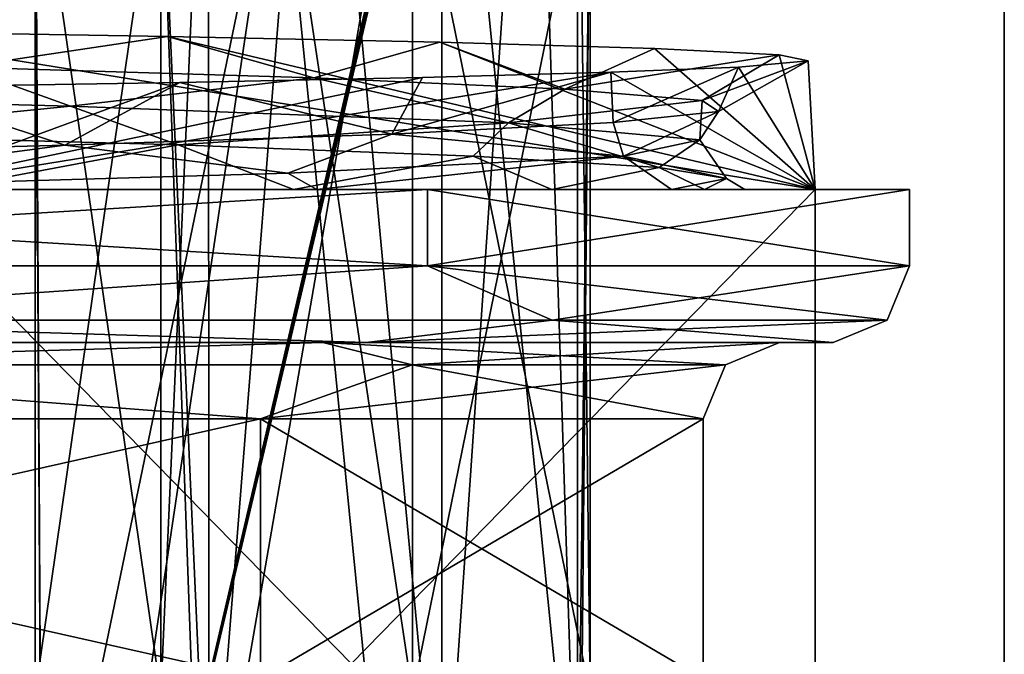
# Model space of a CAD drawing. Header units: millimetres. Extents: x -155 to 35, y -48 to 35.
# Tile 160 of 256: x -114.66 to -111.44, y -44.22 to -42.15. Entities that reach past the tile are written whole.
import ezdxf

# ---------------------------------------------------------------- set-up
doc = ezdxf.new("R2010")
doc.units = ezdxf.units.MM
doc.header["$LTSCALE"] = 65.185185
for name, color, linetype in [('1145', 7, 'CONTINUOUS'), ('1270', 7, 'CONTINUOUS'), ('1281', 7, 'CONTINUOUS'), ('1302', 7, 'CONTINUOUS'), ('1339', 7, 'CONTINUOUS'), ('1340', 7, 'CONTINUOUS'), ('1370', 7, 'CONTINUOUS'), ('1402', 7, 'CONTINUOUS'), ('1456', 7, 'CONTINUOUS'), ('1461', 7, 'CONTINUOUS'), ('1495', 7, 'CONTINUOUS'), ('1497', 7, 'CONTINUOUS'), ('1499', 7, 'CONTINUOUS'), ('1525', 7, 'CONTINUOUS'), ('1619', 7, 'CONTINUOUS'), ('1640', 7, 'CONTINUOUS'), ('1685', 7, 'CONTINUOUS'), ('1697', 7, 'CONTINUOUS'), ('1746', 7, 'CONTINUOUS'), ('65', 7, 'CONTINUOUS'), ('682', 7, 'CONTINUOUS'), ('75', 7, 'CONTINUOUS'), ('76', 7, 'CONTINUOUS'), ('785', 7, 'CONTINUOUS'), ('987', 7, 'CONTINUOUS')]:
    doc.layers.add(name, color=color, linetype=linetype)

msp = doc.modelspace()

# ---------------------------------------------------------------- linework, layer by layer
at = {"layer": '1145', "color": 7, "linetype": 'CONTINUOUS', "true_color": 0xe0f2ff}
for points in [[(-116.5587, -42.3743, 238.2412), (-114.4929, -42.4282, 239.7849), (-115.4117, -42.5189, 238.8762), (-116.5587, -42.3743, 238.2412)], [(-114.4929, -42.4282, 239.7849), (-114.1415, -42.5542, 240.0775), (-115.4117, -42.5189, 238.8762), (-114.4929, -42.4282, 239.7849)], [(-114.4929, -42.4282, 239.7849), (-113.0608, -42.4828, 241.9388), (-114.1415, -42.5542, 240.0775), (-114.4929, -42.4282, 239.7849)], [(-113.0608, -42.4828, 241.9388), (-113.1763, -42.5909, 241.5374), (-114.1415, -42.5542, 240.0775), (-113.0608, -42.4828, 241.9388)], [(-113.0608, -42.4828, 241.9388), (-112.5685, -42.6282, 243.1763), (-113.1763, -42.5909, 241.5374), (-113.0608, -42.4828, 241.9388)], [(-113.0608, -42.4828, 241.9388), (-112.4362, -42.5377, 244.4404), (-112.5685, -42.6282, 243.1763), (-113.0608, -42.4828, 241.9388)], [(-112.4362, -42.5377, 244.4404), (-112.6854, -42.5911, 247.0051), (-112.3485, -42.6642, 244.9103), (-112.4362, -42.5377, 244.4404)], [(-112.4362, -42.5377, 244.4404), (-112.3485, -42.6642, 244.9103), (-112.5685, -42.6282, 243.1763), (-112.4362, -42.5377, 244.4404)], [(-112.6854, -42.5911, 247.0051), (-113.7827, -42.6467, 249.3439), (-113.6879, -42.7, 249.2273), (-112.6854, -42.5911, 247.0051)], [(-112.5287, -42.7, 246.6532), (-112.6854, -42.5911, 247.0051), (-113.6879, -42.7, 249.2273), (-112.5287, -42.7, 246.6532)], [(-112.6854, -42.5911, 247.0051), (-112.5287, -42.7, 246.6532), (-112.3485, -42.6642, 244.9103), (-112.6854, -42.5911, 247.0051)], [(-113.7827, -42.6467, 249.3439), (-115.6049, -42.7, 251.1813), (-113.6879, -42.7, 249.2273), (-113.7827, -42.6467, 249.3439)]]:
    msp.add_3dface(points, dxfattribs=at)
at = {"layer": '1270', "color": 7, "linetype": 'CONTINUOUS', "true_color": 0xe0f2ff}
for points in [[(-117.4506, -42.95, 252.8462), (-113.3256, -42.95, 249.8492), (-117.4506, -42.7, 252.8462), (-117.4506, -42.95, 252.8462)], [(-117.4506, -42.7, 252.8462), (-113.3256, -42.95, 249.8492), (-113.3257, -42.7, 249.8493), (-117.4506, -42.7, 252.8462)], [(-113.3256, -42.95, 249.8492), (-111.75, -42.95, 245), (-113.3257, -42.7, 249.8493), (-113.3256, -42.95, 249.8492)], [(-113.3257, -42.7, 249.8493), (-111.75, -42.95, 245), (-111.75, -42.7, 245), (-113.3257, -42.7, 249.8493)]]:
    msp.add_3dface(points, dxfattribs=at)
at = {"layer": '1281', "color": 7, "linetype": 'CONTINUOUS', "true_color": 0xe0f2ff}
for points in [[(-112.7941, -44.35, 246), (-112.7941, -41.5, 246), (-113.375, -44.35, 246), (-112.7941, -44.35, 246)], [(-113.375, -44.35, 246), (-112.7941, -41.5, 246), (-113.375, -41.5, 246), (-113.375, -44.35, 246)]]:
    msp.add_3dface(points, dxfattribs=at)
at = {"layer": '1302', "color": 7, "linetype": 'CONTINUOUS', "true_color": 0xe0f2ff}
for points in [[(-114.0414, -40.8652, 240.8262), (-114.0407, -45, 240.8272), (-113.6908, -40.6, 241.3778), (-114.0414, -40.8652, 240.8262)], [(-114.0407, -45, 240.8272), (-113.2788, -45, 242.216), (-113.6908, -40.6, 241.3778), (-114.0407, -45, 240.8272)], [(-113.6908, -40.6, 241.3778), (-113.2788, -45, 242.216), (-113.2788, -40.6, 242.216), (-113.6908, -40.6, 241.3778)], [(-113.2788, -45, 242.216), (-112.8355, -45, 243.7367), (-113.2788, -40.6, 242.216), (-113.2788, -45, 242.216)], [(-113.2788, -40.6, 242.216), (-112.8355, -45, 243.7367), (-112.9775, -40.6, 243.1), (-113.2788, -40.6, 242.216)], [(-112.9775, -40.6, 243.1), (-112.8355, -45, 243.7367), (-112.8353, -40.8652, 243.7379), (-112.9775, -40.6, 243.1)], [(-114.0414, -40.8652, 240.8262), (-114.1975, -41.5, 240.6117), (-114.0407, -45, 240.8272), (-114.0414, -40.8652, 240.8262)], [(-112.8353, -40.8652, 243.7379), (-112.8355, -45, 243.7367), (-112.7941, -44.35, 244), (-112.8353, -40.8652, 243.7379)], [(-112.7941, -41.5, 244), (-112.8353, -40.8652, 243.7379), (-112.7941, -44.35, 244), (-112.7941, -41.5, 244)], [(-114.1975, -44.35, 240.6117), (-114.0407, -45.85, 240.8272), (-114.1975, -41.5, 240.6117), (-114.1975, -44.35, 240.6117)], [(-114.0407, -45.85, 240.8272), (-114.0407, -45, 240.8272), (-114.1975, -41.5, 240.6117), (-114.0407, -45.85, 240.8272)]]:
    msp.add_3dface(points, dxfattribs=at)
at = {"layer": '1339', "color": 7, "linetype": 'CONTINUOUS', "true_color": 0xe0f2ff}
for points in [[(-114.6075, -41.45, 241.0237), (-114.5796, -46.6, 241.0618), (-114.6083, -44.35, 241.0226), (-114.6075, -41.45, 241.0237)], [(-114.6081, -41.475, 241.0228), (-114.6075, -41.45, 241.0237), (-114.6083, -44.35, 241.0226), (-114.6081, -41.475, 241.0228)], [(-114.5796, -46.6, 241.0618), (-114.6075, -41.45, 241.0237), (-113.81, -41.45, 242.436), (-114.5796, -46.6, 241.0618)], [(-113.3753, -41.45, 243.9986), (-114.5796, -46.6, 241.0618), (-113.81, -41.45, 242.436), (-113.3753, -41.45, 243.9986)], [(-114.5796, -46.6, 241.0618), (-113.3753, -41.45, 243.9986), (-113.3751, -41.475, 243.9997), (-114.5796, -46.6, 241.0618)], [(-114.6083, -41.5, 241.0226), (-114.6081, -41.475, 241.0228), (-114.6083, -44.35, 241.0226), (-114.6083, -41.5, 241.0226)], [(-113.375, -41.5, 244), (-114.5796, -46.6, 241.0618), (-113.3751, -41.475, 243.9997), (-113.375, -41.5, 244)], [(-113.375, -44.35, 244), (-114.5796, -46.6, 241.0618), (-113.375, -41.5, 244), (-113.375, -44.35, 244)]]:
    msp.add_3dface(points, dxfattribs=at)
at = {"layer": '1340', "color": 7, "linetype": 'CONTINUOUS', "true_color": 0xe0f2ff}
for points in [[(-117.581, -43.2, 252.4417), (-116.1759, -43.2732, 251.6236), (-113.6679, -43.2, 249.5973), (-117.581, -43.2, 252.4417)], [(-116.1759, -43.2732, 251.6236), (-113.3764, -43.2732, 248.8241), (-113.6679, -43.2, 249.5973), (-116.1759, -43.2732, 251.6236)], [(-113.3764, -43.2732, 248.8241), (-112.3518, -43.2732, 245), (-113.6679, -43.2, 249.5973), (-113.3764, -43.2732, 248.8241)], [(-112.3518, -43.2732, 245), (-112.175, -43.2, 245), (-113.6679, -43.2, 249.5973), (-112.3518, -43.2732, 245)], [(-117.6592, -43.45, 252.2043), (-113.8717, -43.45, 249.4525), (-116.1759, -43.2732, 251.6236), (-117.6592, -43.45, 252.2043)], [(-116.1759, -43.2732, 251.6236), (-113.8717, -43.45, 249.4525), (-113.3764, -43.2732, 248.8241), (-116.1759, -43.2732, 251.6236)], [(-113.8717, -43.45, 249.4525), (-112.425, -43.45, 245), (-113.3764, -43.2732, 248.8241), (-113.8717, -43.45, 249.4525)], [(-113.3764, -43.2732, 248.8241), (-112.425, -43.45, 245), (-112.3518, -43.2732, 245), (-113.3764, -43.2732, 248.8241)]]:
    msp.add_3dface(points, dxfattribs=at)
at = {"layer": '1370', "color": 7, "linetype": 'CONTINUOUS', "true_color": 0xe0f2ff}
for points in [[(-117.6592, -44.3, 252.2043), (-113.8717, -44.3, 249.4525), (-117.6592, -43.45, 252.2043), (-117.6592, -44.3, 252.2043)], [(-113.8717, -44.3, 249.4525), (-113.8717, -43.45, 249.4525), (-117.6592, -43.45, 252.2043), (-113.8717, -44.3, 249.4525)], [(-113.8717, -44.3, 249.4525), (-112.425, -44.3, 245), (-113.8717, -43.45, 249.4525), (-113.8717, -44.3, 249.4525)], [(-112.425, -44.3, 245), (-112.425, -43.45, 245), (-113.8717, -43.45, 249.4525), (-112.425, -44.3, 245)]]:
    msp.add_3dface(points, dxfattribs=at)
at = {"layer": '1402', "color": 7, "linetype": 'CONTINUOUS', "true_color": 0xe0f2ff}
for points in [[(-117.4506, -42.95, 237.1538), (-113.3256, -42.95, 240.1508), (-115.9116, -43.1268, 237.9187), (-117.4506, -42.95, 237.1538)], [(-115.9116, -43.1268, 237.9187), (-113.3256, -42.95, 240.1508), (-112.9187, -43.1268, 240.9116), (-115.9116, -43.1268, 237.9187)], [(-113.3256, -42.95, 240.1508), (-111.75, -42.95, 245), (-112.9187, -43.1268, 240.9116), (-113.3256, -42.95, 240.1508)], [(-112.9187, -43.1268, 240.9116), (-111.75, -42.95, 245), (-111.8232, -43.1268, 245), (-112.9187, -43.1268, 240.9116)], [(-117.5269, -43.2, 237.3919), (-115.9116, -43.1268, 237.9187), (-113.5263, -43.2, 240.2999), (-117.5269, -43.2, 237.3919)], [(-115.9116, -43.1268, 237.9187), (-112.9187, -43.1268, 240.9116), (-113.5263, -43.2, 240.2999), (-115.9116, -43.1268, 237.9187)], [(-112.9187, -43.1268, 240.9116), (-111.8232, -43.1268, 245), (-113.5263, -43.2, 240.2999), (-112.9187, -43.1268, 240.9116)], [(-111.8232, -43.1268, 245), (-112, -43.2, 245), (-113.5263, -43.2, 240.2999), (-111.8232, -43.1268, 245)]]:
    msp.add_3dface(points, dxfattribs=at)
at = {"layer": '1456', "color": 7, "linetype": 'CONTINUOUS', "true_color": 0xe0f2ff}
for points in [[(-115.6049, -42.7, 251.1813), (-117.4506, -42.7, 252.8462), (-113.3257, -42.7, 249.8493), (-115.6049, -42.7, 251.1813)], [(-113.6879, -42.7, 249.2273), (-115.6049, -42.7, 251.1813), (-113.3257, -42.7, 249.8493), (-113.6879, -42.7, 249.2273)], [(-115.1509, -42.7, 238.3256), (-114.9181, -42.7, 238.8838), (-113.3257, -42.7, 240.1507), (-115.1509, -42.7, 238.3256)], [(-114.9181, -42.7, 238.8838), (-113.7644, -42.7, 240.1593), (-113.3257, -42.7, 240.1507), (-114.9181, -42.7, 238.8838)], [(-113.7644, -42.7, 240.1593), (-112.92, -42.7, 241.6484), (-113.3257, -42.7, 240.1507), (-113.7644, -42.7, 240.1593)], [(-112.5287, -42.7, 246.6532), (-113.6879, -42.7, 249.2273), (-111.75, -42.7, 245), (-112.5287, -42.7, 246.6532)], [(-113.6879, -42.7, 249.2273), (-113.3257, -42.7, 249.8493), (-111.75, -42.7, 245), (-113.6879, -42.7, 249.2273)], [(-112.92, -42.7, 241.6484), (-112.4201, -42.7, 243.2857), (-113.3257, -42.7, 240.1507), (-112.92, -42.7, 241.6484)], [(-112.4201, -42.7, 243.2857), (-111.75, -42.7, 245), (-113.3257, -42.7, 240.1507), (-112.4201, -42.7, 243.2857)], [(-112.2886, -42.7, 244.9893), (-112.5287, -42.7, 246.6532), (-111.75, -42.7, 245), (-112.2886, -42.7, 244.9893)], [(-112.4201, -42.7, 243.2857), (-112.2886, -42.7, 244.9893), (-111.75, -42.7, 245), (-112.4201, -42.7, 243.2857)]]:
    msp.add_3dface(points, dxfattribs=at)
at = {"layer": '1461', "color": 7, "linetype": 'CONTINUOUS', "true_color": 0xe0f2ff}
for points in [[(-114.1975, -44.35, 240.6117), (-114.1975, -41.5, 240.6117), (-114.6083, -44.35, 241.0226), (-114.1975, -44.35, 240.6117)], [(-114.1975, -41.5, 240.6117), (-114.6083, -41.5, 241.0226), (-114.6083, -44.35, 241.0226), (-114.1975, -41.5, 240.6117)]]:
    msp.add_3dface(points, dxfattribs=at)
at = {"layer": '1495', "color": 7, "linetype": 'CONTINUOUS', "true_color": 0xe0f2ff}
for points in [[(-113.3256, -42.95, 249.8492), (-117.4506, -42.95, 252.8462), (-115.9116, -43.1268, 252.0813), (-113.3256, -42.95, 249.8492)], [(-113.3256, -42.95, 249.8492), (-115.9116, -43.1268, 252.0813), (-112.9187, -43.1268, 249.0884), (-113.3256, -42.95, 249.8492)], [(-111.75, -42.95, 245), (-113.3256, -42.95, 249.8492), (-111.8232, -43.1268, 245), (-111.75, -42.95, 245)], [(-111.8232, -43.1268, 245), (-113.3256, -42.95, 249.8492), (-112.9187, -43.1268, 249.0884), (-111.8232, -43.1268, 245)], [(-117.527, -43.2, 252.6082), (-113.5263, -43.2, 249.7001), (-115.9116, -43.1268, 252.0813), (-117.527, -43.2, 252.6082)], [(-115.9116, -43.1268, 252.0813), (-113.5263, -43.2, 249.7001), (-112.9187, -43.1268, 249.0884), (-115.9116, -43.1268, 252.0813)], [(-113.5263, -43.2, 249.7001), (-112, -43.2, 245), (-112.9187, -43.1268, 249.0884), (-113.5263, -43.2, 249.7001)], [(-112, -43.2, 245), (-111.8232, -43.1268, 245), (-112.9187, -43.1268, 249.0884), (-112, -43.2, 245)]]:
    msp.add_3dface(points, dxfattribs=at)
at = {"layer": '1497', "color": 7, "linetype": 'CONTINUOUS', "true_color": 0xe0f2ff}
for points in [[(-113.8717, -44.3, 240.5475), (-117.6592, -44.3, 237.7957), (-113.8717, -43.45, 240.5475), (-113.8717, -44.3, 240.5475)], [(-113.8717, -43.45, 240.5475), (-117.6592, -44.3, 237.7957), (-117.6592, -43.45, 237.7957), (-113.8717, -43.45, 240.5475)], [(-112.425, -43.45, 245), (-112.425, -44.3, 245), (-113.8717, -44.3, 240.5475), (-112.425, -43.45, 245)], [(-112.425, -43.45, 245), (-113.8717, -44.3, 240.5475), (-113.8717, -43.45, 240.5475), (-112.425, -43.45, 245)]]:
    msp.add_3dface(points, dxfattribs=at)
at = {"layer": '1499', "color": 7, "linetype": 'CONTINUOUS', "true_color": 0xe0f2ff}
for points in [[(-114.1975, -44.35, 249.3883), (-114.6083, -44.35, 248.9774), (-114.6083, -41.5, 248.9774), (-114.1975, -44.35, 249.3883)], [(-114.1975, -44.35, 249.3883), (-114.6083, -41.5, 248.9774), (-114.1975, -41.5, 249.3883), (-114.1975, -44.35, 249.3883)]]:
    msp.add_3dface(points, dxfattribs=at)
at = {"layer": '1525', "color": 7, "linetype": 'CONTINUOUS', "true_color": 0xe0f2ff}
for points in [[(-114.5796, -46.6, 248.9382), (-114.6075, -41.45, 248.9763), (-114.6081, -41.475, 248.9772), (-114.5796, -46.6, 248.9382)], [(-113.81, -41.45, 247.564), (-114.6075, -41.45, 248.9763), (-114.5796, -46.6, 248.9382), (-113.81, -41.45, 247.564)], [(-113.3, -46.6, 245), (-113.81, -41.45, 247.564), (-114.5796, -46.6, 248.9382), (-113.3, -46.6, 245)], [(-113.81, -41.45, 247.564), (-113.3, -46.6, 245), (-113.375, -44.35, 246), (-113.81, -41.45, 247.564)], [(-113.3753, -41.45, 246.0014), (-113.81, -41.45, 247.564), (-113.375, -44.35, 246), (-113.3753, -41.45, 246.0014)], [(-113.3753, -41.45, 246.0014), (-113.375, -44.35, 246), (-113.3751, -41.475, 246.0003), (-113.3753, -41.45, 246.0014)], [(-114.6083, -41.5, 248.9774), (-114.5796, -46.6, 248.9382), (-114.6081, -41.475, 248.9772), (-114.6083, -41.5, 248.9774)], [(-113.375, -44.35, 246), (-113.375, -41.5, 246), (-113.3751, -41.475, 246.0003), (-113.375, -44.35, 246)], [(-114.6083, -44.35, 248.9774), (-114.5796, -46.6, 248.9382), (-114.6083, -41.5, 248.9774), (-114.6083, -44.35, 248.9774)]]:
    msp.add_3dface(points, dxfattribs=at)
at = {"layer": '1619', "color": 7, "linetype": 'CONTINUOUS', "true_color": 0xe0f2ff}
for points in [[(-117.5811, -43.2, 237.5583), (-113.6679, -43.2, 240.4027), (-116.1759, -43.2732, 238.3764), (-117.5811, -43.2, 237.5583)], [(-116.1759, -43.2732, 238.3764), (-113.6679, -43.2, 240.4027), (-113.3764, -43.2732, 241.1759), (-116.1759, -43.2732, 238.3764)], [(-113.6679, -43.2, 240.4027), (-112.175, -43.2, 245), (-113.3764, -43.2732, 241.1759), (-113.6679, -43.2, 240.4027)], [(-112.175, -43.2, 245), (-112.3518, -43.2732, 245), (-113.3764, -43.2732, 241.1759), (-112.175, -43.2, 245)], [(-113.8717, -43.45, 240.5475), (-117.6592, -43.45, 237.7957), (-116.1759, -43.2732, 238.3764), (-113.8717, -43.45, 240.5475)], [(-113.8717, -43.45, 240.5475), (-116.1759, -43.2732, 238.3764), (-113.3764, -43.2732, 241.1759), (-113.8717, -43.45, 240.5475)], [(-112.3518, -43.2732, 245), (-112.425, -43.45, 245), (-113.8717, -43.45, 240.5475), (-112.3518, -43.2732, 245)], [(-112.3518, -43.2732, 245), (-113.8717, -43.45, 240.5475), (-113.3764, -43.2732, 241.1759), (-112.3518, -43.2732, 245)]]:
    msp.add_3dface(points, dxfattribs=at)
at = {"layer": '1640', "color": 7, "linetype": 'CONTINUOUS', "true_color": 0xe0f2ff}
for points in [[(-113.3256, -42.95, 240.1508), (-117.4506, -42.95, 237.1538), (-113.3257, -42.7, 240.1507), (-113.3256, -42.95, 240.1508)], [(-117.4506, -42.95, 237.1538), (-115.1509, -42.7, 238.3256), (-113.3257, -42.7, 240.1507), (-117.4506, -42.95, 237.1538)], [(-111.75, -42.7, 245), (-113.3256, -42.95, 240.1508), (-113.3257, -42.7, 240.1507), (-111.75, -42.7, 245)], [(-111.75, -42.7, 245), (-111.75, -42.95, 245), (-113.3256, -42.95, 240.1508), (-111.75, -42.7, 245)]]:
    msp.add_3dface(points, dxfattribs=at)
at = {"layer": '1685', "color": 7, "linetype": 'CONTINUOUS', "true_color": 0xe0f2ff}
for points in [[(-112.7941, -41.5, 244), (-112.7941, -44.35, 244), (-113.375, -41.5, 244), (-112.7941, -41.5, 244)], [(-112.7941, -44.35, 244), (-113.375, -44.35, 244), (-113.375, -41.5, 244), (-112.7941, -44.35, 244)]]:
    msp.add_3dface(points, dxfattribs=at)
at = {"layer": '1697', "color": 7, "linetype": 'CONTINUOUS', "true_color": 0xe0f2ff}
for points in [[(-117.5269, -43.2, 237.3919), (-113.5263, -43.2, 240.2999), (-117.5811, -43.2, 237.5583), (-117.5269, -43.2, 237.3919)], [(-113.5263, -43.2, 240.2999), (-113.6679, -43.2, 240.4027), (-117.5811, -43.2, 237.5583), (-113.5263, -43.2, 240.2999)], [(-117.581, -43.2, 252.4417), (-113.6679, -43.2, 249.5973), (-113.5263, -43.2, 249.7001), (-117.581, -43.2, 252.4417)], [(-117.581, -43.2, 252.4417), (-113.5263, -43.2, 249.7001), (-117.527, -43.2, 252.6082), (-117.581, -43.2, 252.4417)], [(-113.6679, -43.2, 249.5973), (-112.175, -43.2, 245), (-113.5263, -43.2, 249.7001), (-113.6679, -43.2, 249.5973)], [(-112, -43.2, 245), (-112.175, -43.2, 245), (-113.6679, -43.2, 240.4027), (-112, -43.2, 245)], [(-113.5263, -43.2, 240.2999), (-112, -43.2, 245), (-113.6679, -43.2, 240.4027), (-113.5263, -43.2, 240.2999)], [(-112.175, -43.2, 245), (-112, -43.2, 245), (-113.5263, -43.2, 249.7001), (-112.175, -43.2, 245)]]:
    msp.add_3dface(points, dxfattribs=at)
at = {"layer": '1746', "color": 7, "linetype": 'CONTINUOUS', "true_color": 0xe0f2ff}
for points in [[(-113.6908, -40.6, 248.6222), (-114.0407, -45, 249.1728), (-114.0414, -40.8652, 249.1738), (-113.6908, -40.6, 248.6222)], [(-113.2788, -45, 247.784), (-114.0407, -45, 249.1728), (-113.2788, -40.6, 247.784), (-113.2788, -45, 247.784)], [(-114.0407, -45, 249.1728), (-113.6908, -40.6, 248.6222), (-113.2788, -40.6, 247.784), (-114.0407, -45, 249.1728)], [(-112.8355, -45, 246.2633), (-113.2788, -45, 247.784), (-112.9775, -40.6, 246.9), (-112.8355, -45, 246.2633)], [(-113.2788, -45, 247.784), (-113.2788, -40.6, 247.784), (-112.9775, -40.6, 246.9), (-113.2788, -45, 247.784)], [(-112.8355, -45, 246.2633), (-112.9775, -40.6, 246.9), (-112.8353, -40.8652, 246.2621), (-112.8355, -45, 246.2633)], [(-114.0407, -45, 249.1728), (-114.1975, -44.35, 249.3883), (-114.0414, -40.8652, 249.1738), (-114.0407, -45, 249.1728)], [(-114.1975, -44.35, 249.3883), (-114.1975, -41.5, 249.3883), (-114.0414, -40.8652, 249.1738), (-114.1975, -44.35, 249.3883)], [(-112.8353, -40.8652, 246.2621), (-112.7941, -41.5, 246), (-112.8355, -45, 246.2633), (-112.8353, -40.8652, 246.2621)], [(-112.8355, -45.85, 246.2633), (-112.7941, -41.5, 246), (-112.7941, -44.35, 246), (-112.8355, -45.85, 246.2633)], [(-112.8355, -45.85, 246.2633), (-112.8355, -45, 246.2633), (-112.7941, -41.5, 246), (-112.8355, -45.85, 246.2633)]]:
    msp.add_3dface(points, dxfattribs=at)
at = {"layer": '65', "color": 7, "linetype": 'CONTINUOUS', "true_color": 0xe0f2ff}
for points in [[(-114.7099, -30, 237.7188), (-111.4405, -30, 242.2188), (-114.7099, -45.7997, 237.7188), (-114.7099, -30, 237.7188)], [(-114.7099, -45.7997, 237.7188), (-111.4405, -30, 242.2188), (-111.4405, -45.7997, 242.2189), (-114.7099, -45.7997, 237.7188)], [(-111.4405, -30, 247.7812), (-114.7099, -30, 252.2812), (-114.7099, -45.7997, 252.2811), (-111.4405, -30, 247.7812)], [(-111.4404, -45.7997, 247.781), (-111.4405, -30, 247.7812), (-114.7099, -45.7997, 252.2811), (-111.4404, -45.7997, 247.781)], [(-111.4405, -30, 242.2188), (-111.4405, -30, 247.7812), (-111.4405, -45.7997, 242.2189), (-111.4405, -30, 242.2188)], [(-111.4405, -45.7997, 242.2189), (-111.4405, -30, 247.7812), (-111.4404, -45.7997, 247.781), (-111.4405, -45.7997, 242.2189)]]:
    msp.add_3dface(points, dxfattribs=at)
at = {"layer": '682', "color": 7, "linetype": 'CONTINUOUS', "true_color": 0xe0f2ff}
for points in [[(-115.2734, -42.1819, 238.7552), (-114.1757, -42.2003, 239.7364), (-114.8482, -42.2999, 239.3421), (-115.2734, -42.1819, 238.7552)], [(-114.8482, -42.2999, 239.3421), (-114.1757, -42.2003, 239.7364), (-113.6978, -42.3355, 240.6601), (-114.8482, -42.2999, 239.3421)], [(-114.1757, -42.2003, 239.7364), (-113.286, -42.219, 240.896), (-113.6978, -42.3355, 240.6601), (-114.1757, -42.2003, 239.7364)], [(-113.6978, -42.3355, 240.6601), (-113.286, -42.219, 240.896), (-112.8771, -42.3726, 242.2041), (-113.6978, -42.3355, 240.6601)], [(-113.286, -42.219, 240.896), (-112.5838, -42.2396, 242.3082), (-112.8771, -42.3726, 242.2041), (-113.286, -42.219, 240.896)], [(-112.5838, -42.2396, 242.3082), (-112.1761, -42.2601, 243.8353), (-112.8771, -42.3726, 242.2041), (-112.5838, -42.2396, 242.3082)], [(-112.8771, -42.3726, 242.2041), (-112.1761, -42.2601, 243.8353), (-112.4285, -42.4096, 243.8931), (-112.8771, -42.3726, 242.2041)], [(-112.1761, -42.2601, 243.8353), (-112.0817, -42.2799, 245.4284), (-112.4285, -42.4096, 243.8931), (-112.1761, -42.2601, 243.8353)], [(-112.4285, -42.4096, 243.8931), (-112.0817, -42.2799, 245.4284), (-112.3748, -42.4449, 245.6397), (-112.4285, -42.4096, 243.8931)], [(-112.0817, -42.2799, 245.4284), (-112.3098, -42.3002, 247.0165), (-112.3748, -42.4449, 245.6397), (-112.0817, -42.2799, 245.4284)], [(-112.7262, -42.3171, 248.2508), (-113.3421, -42.334, 249.4065), (-113.443, -42.5188, 248.9444), (-112.7262, -42.3171, 248.2508)], [(-112.7187, -42.4815, 247.3525), (-112.7262, -42.3171, 248.2508), (-113.443, -42.5188, 248.9444), (-112.7187, -42.4815, 247.3525)], [(-112.3098, -42.3002, 247.0165), (-112.7262, -42.3171, 248.2508), (-112.7187, -42.4815, 247.3525), (-112.3098, -42.3002, 247.0165)], [(-112.3748, -42.4449, 245.6397), (-112.3098, -42.3002, 247.0165), (-112.7187, -42.4815, 247.3525), (-112.3748, -42.4449, 245.6397)], [(-114.1358, -42.3503, 250.442), (-115.088, -42.3662, 251.335), (-114.5114, -42.5549, 250.3318), (-114.1358, -42.3503, 250.442)], [(-113.443, -42.5188, 248.9444), (-114.1358, -42.3503, 250.442), (-114.5114, -42.5549, 250.3318), (-113.443, -42.5188, 248.9444)], [(-113.3421, -42.334, 249.4065), (-114.1358, -42.3503, 250.442), (-113.443, -42.5188, 248.9444), (-113.3421, -42.334, 249.4065)], [(-114.5114, -42.5549, 250.3318), (-115.088, -42.3662, 251.335), (-115.8668, -42.5907, 251.4396), (-114.5114, -42.5549, 250.3318)]]:
    msp.add_3dface(points, dxfattribs=at)
at = {"layer": '75', "color": 7, "linetype": 'CONTINUOUS', "true_color": 0xe0f2ff}
for points in [[(-114.1757, -42.2003, 239.7364), (-115.2734, -42.1819, 238.7552), (-112.0585, -42.7, 242.4202), (-114.1757, -42.2003, 239.7364)], [(-112.0585, -42.7, 242.4202), (-115.2734, -42.1819, 238.7552), (-115.0922, -42.7, 238.2446), (-112.0585, -42.7, 242.4202)], [(-113.286, -42.219, 240.896), (-114.1757, -42.2003, 239.7364), (-112.0585, -42.7, 242.4202), (-113.286, -42.219, 240.896)], [(-112.5838, -42.2396, 242.3082), (-113.286, -42.219, 240.896), (-112.0585, -42.7, 242.4202), (-112.5838, -42.2396, 242.3082)], [(-112.1761, -42.2601, 243.8353), (-112.5838, -42.2396, 242.3082), (-112.0585, -42.7, 242.4202), (-112.1761, -42.2601, 243.8353)], [(-112.0817, -42.2799, 245.4284), (-112.1761, -42.2601, 243.8353), (-112.0585, -42.7, 247.5798), (-112.0817, -42.2799, 245.4284)], [(-112.0585, -42.7, 247.5798), (-112.1761, -42.2601, 243.8353), (-112.0585, -42.7, 242.4202), (-112.0585, -42.7, 247.5798)], [(-112.3098, -42.3002, 247.0165), (-112.0817, -42.2799, 245.4284), (-112.0585, -42.7, 247.5798), (-112.3098, -42.3002, 247.0165)], [(-113.3421, -42.334, 249.4065), (-112.7262, -42.3171, 248.2508), (-115.0922, -42.7, 251.7554), (-113.3421, -42.334, 249.4065)], [(-115.0922, -42.7, 251.7554), (-112.7262, -42.3171, 248.2508), (-112.0585, -42.7, 247.5798), (-115.0922, -42.7, 251.7554)], [(-112.7262, -42.3171, 248.2508), (-112.3098, -42.3002, 247.0165), (-112.0585, -42.7, 247.5798), (-112.7262, -42.3171, 248.2508)], [(-114.1358, -42.3503, 250.442), (-113.3421, -42.334, 249.4065), (-115.0922, -42.7, 251.7554), (-114.1358, -42.3503, 250.442)], [(-115.088, -42.3662, 251.335), (-114.1358, -42.3503, 250.442), (-115.0922, -42.7, 251.7554), (-115.088, -42.3662, 251.335)]]:
    msp.add_3dface(points, dxfattribs=at)
at = {"layer": '76', "color": 7, "linetype": 'CONTINUOUS', "true_color": 0xe0f2ff}
for points in [[(-115.0922, -42.7, 251.7554), (-112.0585, -42.7, 247.5798), (-115.092, -45.8, 251.7553), (-115.0922, -42.7, 251.7554)], [(-112.0585, -42.7, 242.4202), (-115.0922, -42.7, 238.2446), (-112.0587, -45.8, 242.4197), (-112.0585, -42.7, 242.4202)], [(-112.0587, -45.8, 242.4197), (-115.0922, -42.7, 238.2446), (-115.092, -45.8, 238.2447), (-112.0587, -45.8, 242.4197)], [(-115.092, -45.8, 251.7553), (-112.0585, -42.7, 247.5798), (-112.0587, -45.8, 247.5803), (-115.092, -45.8, 251.7553)], [(-112.0585, -42.7, 247.5798), (-112.0585, -42.7, 242.4202), (-112.0587, -45.8, 247.5803), (-112.0585, -42.7, 247.5798)], [(-112.0587, -45.8, 247.5803), (-112.0585, -42.7, 242.4202), (-112.0587, -45.8, 242.4197), (-112.0587, -45.8, 247.5803)]]:
    msp.add_3dface(points, dxfattribs=at)
at = {"layer": '785', "color": 7, "linetype": 'CONTINUOUS', "true_color": 0xe0f2ff}
for points in [[(-116.5587, -42.3743, 238.2412), (-114.8482, -42.2999, 239.3421), (-114.4929, -42.4282, 239.7849), (-116.5587, -42.3743, 238.2412)], [(-114.8482, -42.2999, 239.3421), (-113.6978, -42.3355, 240.6601), (-114.4929, -42.4282, 239.7849), (-114.8482, -42.2999, 239.3421)], [(-114.4929, -42.4282, 239.7849), (-113.6978, -42.3355, 240.6601), (-113.0608, -42.4828, 241.9388), (-114.4929, -42.4282, 239.7849)], [(-113.6978, -42.3355, 240.6601), (-112.8771, -42.3726, 242.2041), (-113.0608, -42.4828, 241.9388), (-113.6978, -42.3355, 240.6601)], [(-112.8771, -42.3726, 242.2041), (-112.4285, -42.4096, 243.8931), (-113.0608, -42.4828, 241.9388), (-112.8771, -42.3726, 242.2041)], [(-113.0608, -42.4828, 241.9388), (-112.4285, -42.4096, 243.8931), (-112.4362, -42.5377, 244.4404), (-113.0608, -42.4828, 241.9388)], [(-112.4285, -42.4096, 243.8931), (-112.3748, -42.4449, 245.6397), (-112.4362, -42.5377, 244.4404), (-112.4285, -42.4096, 243.8931)], [(-112.3748, -42.4449, 245.6397), (-112.7187, -42.4815, 247.3525), (-112.6854, -42.5911, 247.0051), (-112.3748, -42.4449, 245.6397)], [(-112.4362, -42.5377, 244.4404), (-112.3748, -42.4449, 245.6397), (-112.6854, -42.5911, 247.0051), (-112.4362, -42.5377, 244.4404)], [(-112.7187, -42.4815, 247.3525), (-113.443, -42.5188, 248.9444), (-112.6854, -42.5911, 247.0051), (-112.7187, -42.4815, 247.3525)], [(-113.443, -42.5188, 248.9444), (-114.5114, -42.5549, 250.3318), (-113.7827, -42.6467, 249.3439), (-113.443, -42.5188, 248.9444)], [(-112.6854, -42.5911, 247.0051), (-113.443, -42.5188, 248.9444), (-113.7827, -42.6467, 249.3439), (-112.6854, -42.5911, 247.0051)], [(-114.5114, -42.5549, 250.3318), (-115.8668, -42.5907, 251.4396), (-115.6049, -42.7, 251.1813), (-114.5114, -42.5549, 250.3318)], [(-113.7827, -42.6467, 249.3439), (-114.5114, -42.5549, 250.3318), (-115.6049, -42.7, 251.1813), (-113.7827, -42.6467, 249.3439)]]:
    msp.add_3dface(points, dxfattribs=at)
at = {"layer": '987', "color": 7, "linetype": 'CONTINUOUS', "true_color": 0xe0f2ff}
for points in [[(-114.1415, -42.5542, 240.0775), (-114.9181, -42.7, 238.8838), (-115.4117, -42.5189, 238.8762), (-114.1415, -42.5542, 240.0775)], [(-113.7644, -42.7, 240.1593), (-114.9181, -42.7, 238.8838), (-114.1415, -42.5542, 240.0775), (-113.7644, -42.7, 240.1593)], [(-113.1763, -42.5909, 241.5374), (-113.7644, -42.7, 240.1593), (-114.1415, -42.5542, 240.0775), (-113.1763, -42.5909, 241.5374)], [(-112.92, -42.7, 241.6484), (-113.7644, -42.7, 240.1593), (-113.1763, -42.5909, 241.5374), (-112.92, -42.7, 241.6484)], [(-112.5685, -42.6282, 243.1763), (-112.92, -42.7, 241.6484), (-113.1763, -42.5909, 241.5374), (-112.5685, -42.6282, 243.1763)], [(-112.4201, -42.7, 243.2857), (-112.92, -42.7, 241.6484), (-112.5685, -42.6282, 243.1763), (-112.4201, -42.7, 243.2857)], [(-112.3485, -42.6642, 244.9103), (-112.4201, -42.7, 243.2857), (-112.5685, -42.6282, 243.1763), (-112.3485, -42.6642, 244.9103)], [(-112.5287, -42.7, 246.6532), (-112.2886, -42.7, 244.9893), (-112.3485, -42.6642, 244.9103), (-112.5287, -42.7, 246.6532)], [(-112.2886, -42.7, 244.9893), (-112.4201, -42.7, 243.2857), (-112.3485, -42.6642, 244.9103), (-112.2886, -42.7, 244.9893)]]:
    msp.add_3dface(points, dxfattribs=at)

doc.saveas('drawing.dxf')
